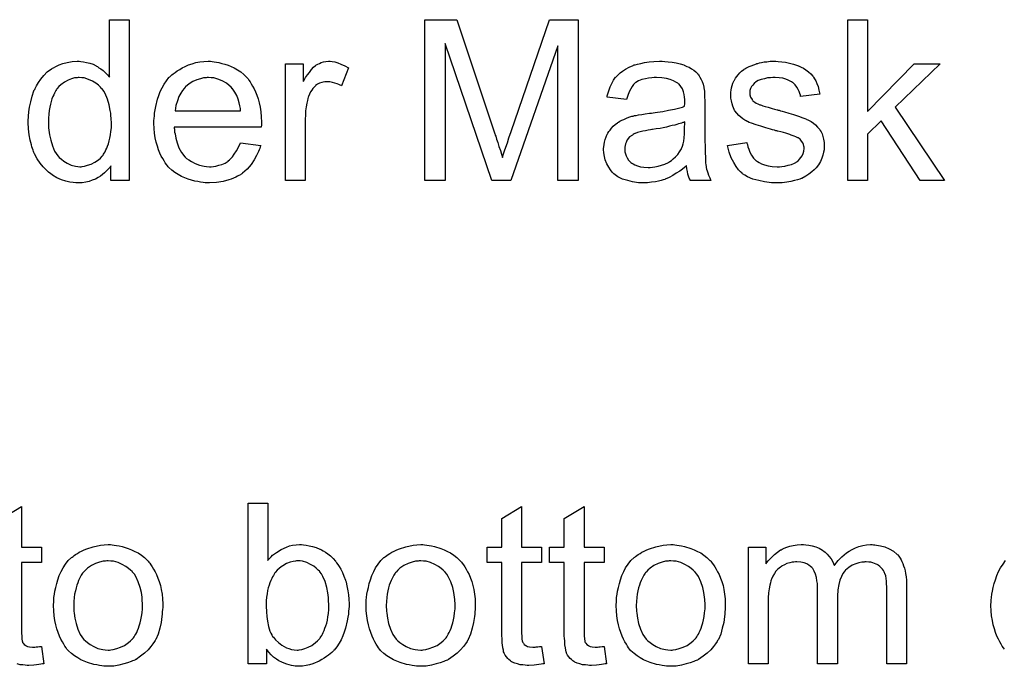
# Model space of a CAD drawing. Extents: x -2 to 8.5, y -2.9 to 5.2.
# Tile 169 of 207: x 5.308 to 5.798, y 1.724 to 2.046. Entities that reach past the tile are written whole.
import ezdxf

# ---------------------------------------------------------------- set-up
doc = ezdxf.new("R2010")
doc.units = 0
doc.layers.add('acc-ni-360-20-out-a_document', color=1, linetype='CONTINUOUS')

msp = doc.modelspace()

# ---------------------------------------------------------------- linework, layer by layer
at = {"layer": 'acc-ni-360-20-out-a_document', "color": 1}
for points in [[(5.36218, 1.966001), (5.353039, 1.966001), (5.353039, 1.97329), (5.352924, 1.973175), (5.352808, 1.972943), (5.352461, 1.97248), (5.351998, 1.971902), (5.35142, 1.971323), (5.350725, 1.970629), (5.349916, 1.969819), (5.348874, 1.969009), (5.347833, 1.968199), (5.346676, 1.967389), (5.345288, 1.966695), (5.343783, 1.966117), (5.342279, 1.965538), (5.340544, 1.965075), (5.338693, 1.964844), (5.336726, 1.964728), (5.336032, 1.964728), (5.335569, 1.964844), (5.33418, 1.96496), (5.33256, 1.965191), (5.330594, 1.965654), (5.328395, 1.966348), (5.326197, 1.967274), (5.323999, 1.968546), (5.323883, 1.968546), (5.323767, 1.968778), (5.323073, 1.969241), (5.322032, 1.970166), (5.320759, 1.971323), (5.319255, 1.972827), (5.317751, 1.974679), (5.316247, 1.976761), (5.314974, 1.979191), (5.314974, 1.979307), (5.314858, 1.979538), (5.314743, 1.979885), (5.314511, 1.980348), (5.31428, 1.981042), (5.313933, 1.981852), (5.313701, 1.982662), (5.31347, 1.983703), (5.312891, 1.986017), (5.312313, 1.988678), (5.311966, 1.991687), (5.31185, 1.994926), (5.31185, 1.995042), (5.31185, 1.995273), (5.31185, 1.995736), (5.31185, 1.99643), (5.311966, 1.997124), (5.311966, 1.99805), (5.312197, 2.000133), (5.312544, 2.002562), (5.313123, 2.005223), (5.313817, 2.008), (5.314743, 2.010661), (5.314743, 2.010777), (5.314858, 2.011008), (5.31509, 2.011355), (5.315321, 2.011818), (5.316015, 2.013091), (5.316941, 2.014711), (5.318098, 2.016446), (5.319602, 2.018182), (5.321338, 2.020033), (5.32342, 2.021537), (5.323536, 2.021537), (5.323652, 2.021653), (5.323999, 2.021884), (5.324462, 2.022116), (5.325618, 2.022694), (5.327238, 2.023504), (5.32909, 2.024198), (5.331288, 2.024777), (5.333717, 2.025239), (5.336263, 2.025355), (5.337189, 2.025355), (5.338114, 2.025239), (5.339387, 2.025124), (5.340891, 2.024777), (5.342511, 2.02443), (5.344131, 2.023851), (5.345635, 2.023041), (5.345866, 2.022926), (5.346329, 2.022694), (5.347023, 2.022116), (5.347949, 2.021537), (5.349106, 2.020727), (5.350147, 2.019686), (5.351304, 2.018645), (5.352345, 2.017372), (5.352345, 2.046065), (5.36218, 2.046065), (5.36218, 1.966001)], [(5.585712, 1.966001), (5.57553, 1.966001), (5.57553, 2.032992), (5.552159, 1.966001), (5.542672, 1.966001), (5.519532, 2.034149), (5.519532, 1.966001), (5.50935, 1.966001), (5.50935, 2.046066), (5.525201, 2.046066), (5.544176, 1.989257), (5.544176, 1.989141), (5.544292, 1.98891), (5.544407, 1.988563), (5.544639, 1.987984), (5.545101, 1.986596), (5.54568, 1.98486), (5.546258, 1.982893), (5.546953, 1.980927), (5.547531, 1.979075), (5.547994, 1.977456), (5.54811, 1.977687), (5.548225, 1.978265), (5.548572, 1.979307), (5.549035, 1.980695), (5.549614, 1.982546), (5.550424, 1.984745), (5.551234, 1.98729), (5.552275, 1.990298), (5.571481, 2.046066), (5.585712, 2.046066), (5.585712, 1.966001)], [(5.729759, 2.000364), (5.753014, 2.024083), (5.765857, 2.024083), (5.743527, 2.002447), (5.768055, 1.966001), (5.755907, 1.966001), (5.736585, 1.99562), (5.729759, 1.989025), (5.729759, 1.966001), (5.719924, 1.966001), (5.719924, 2.046066), (5.729759, 2.046066), (5.729759, 2.000364)], [(5.403485, 2.025239), (5.40441, 2.025124), (5.405567, 2.024892), (5.40684, 2.024661), (5.408344, 2.024314), (5.409732, 2.023967), (5.411352, 2.023388), (5.412856, 2.02281), (5.414476, 2.022), (5.416096, 2.021074), (5.417716, 2.020033), (5.41922, 2.01876), (5.420608, 2.017372), (5.420724, 2.017256), (5.420955, 2.017025), (5.421302, 2.016562), (5.421765, 2.015868), (5.422344, 2.015058), (5.422922, 2.014132), (5.423616, 2.012975), (5.424311, 2.011587), (5.425005, 2.010083), (5.425699, 2.008463), (5.426278, 2.006612), (5.426856, 2.004645), (5.427319, 2.002447), (5.427666, 2.000133), (5.427897, 1.997703), (5.428013, 1.995042), (5.428013, 1.994926), (5.428013, 1.994463), (5.428013, 1.993653), (5.427897, 1.992496), (5.38451, 1.992496), (5.38451, 1.992381), (5.38451, 1.992034), (5.384626, 1.991571), (5.384626, 1.990877), (5.384741, 1.990067), (5.384973, 1.989141), (5.38532, 1.987059), (5.386014, 1.984745), (5.38694, 1.982199), (5.388212, 1.979885), (5.389832, 1.977803), (5.389948, 1.977803), (5.390063, 1.977571), (5.390758, 1.976993), (5.391799, 1.976183), (5.393187, 1.975373), (5.395038, 1.974447), (5.397121, 1.973637), (5.399435, 1.973059), (5.400708, 1.972943), (5.402096, 1.972827), (5.403022, 1.972827), (5.404063, 1.972943), (5.405336, 1.973175), (5.406724, 1.973522), (5.408344, 1.973984), (5.409848, 1.974679), (5.411352, 1.975604), (5.411468, 1.97572), (5.412046, 1.976183), (5.412741, 1.976877), (5.413551, 1.977803), (5.414476, 1.979075), (5.415517, 1.980695), (5.416559, 1.982546), (5.417484, 1.984745), (5.427666, 1.983472), (5.427666, 1.983356), (5.42755, 1.983125), (5.427435, 1.982662), (5.427203, 1.981968), (5.426856, 1.981274), (5.426509, 1.980348), (5.425583, 1.978381), (5.424426, 1.976183), (5.422806, 1.973869), (5.420955, 1.97167), (5.418641, 1.969588), (5.418526, 1.969588), (5.418294, 1.969356), (5.417947, 1.969125), (5.417484, 1.968778), (5.41679, 1.968431), (5.416096, 1.968084), (5.41517, 1.967621), (5.414129, 1.967158), (5.412972, 1.966695), (5.411815, 1.966233), (5.408922, 1.965538), (5.405683, 1.96496), (5.402096, 1.964728), (5.400824, 1.964728), (5.400014, 1.964844), (5.398972, 1.96496), (5.3977, 1.965191), (5.396311, 1.965423), (5.394807, 1.965654), (5.391568, 1.96658), (5.389832, 1.967274), (5.388212, 1.967968), (5.386477, 1.968894), (5.384857, 1.969935), (5.383353, 1.971092), (5.381849, 1.97248), (5.381733, 1.972596), (5.381502, 1.972827), (5.381154, 1.97329), (5.380692, 1.973984), (5.380113, 1.974794), (5.379535, 1.97572), (5.378841, 1.976877), (5.378146, 1.97815), (5.377452, 1.979654), (5.376758, 1.981274), (5.376179, 1.983125), (5.375601, 1.985092), (5.375138, 1.987174), (5.374791, 1.989488), (5.37456, 1.991918), (5.374444, 1.994463), (5.374444, 1.994579), (5.374444, 1.995158), (5.374444, 1.995852), (5.37456, 1.996893), (5.374675, 1.998166), (5.374791, 1.999554), (5.375022, 2.001174), (5.375369, 2.002794), (5.376295, 2.006496), (5.376874, 2.008347), (5.377568, 2.010314), (5.378493, 2.012165), (5.379535, 2.013901), (5.380692, 2.015636), (5.381964, 2.017256), (5.38208, 2.017372), (5.382311, 2.017603), (5.382774, 2.01795), (5.383353, 2.018529), (5.384047, 2.019107), (5.384973, 2.019802), (5.386014, 2.020611), (5.387287, 2.021306), (5.388559, 2.022116), (5.390063, 2.02281), (5.391683, 2.023504), (5.393419, 2.024082), (5.39527, 2.024661), (5.397237, 2.025008), (5.399319, 2.025239), (5.401518, 2.025355), (5.402675, 2.025355), (5.403485, 2.025239)], [(5.463186, 2.025239), (5.464458, 2.025008), (5.465963, 2.024545), (5.467582, 2.023967), (5.469434, 2.023157), (5.4714, 2.022116), (5.467814, 2.013091), (5.467698, 2.013207), (5.467235, 2.013438), (5.466541, 2.013785), (5.465615, 2.014132), (5.464574, 2.014479), (5.463301, 2.014826), (5.462029, 2.015058), (5.460756, 2.015174), (5.460178, 2.015174), (5.459599, 2.015058), (5.458789, 2.014942), (5.457979, 2.014711), (5.456938, 2.014364), (5.455897, 2.013901), (5.454971, 2.013207), (5.454855, 2.013091), (5.454508, 2.01286), (5.454161, 2.012397), (5.453583, 2.011818), (5.453004, 2.011008), (5.452426, 2.010083), (5.451847, 2.009042), (5.451384, 2.007769), (5.451269, 2.007537), (5.451153, 2.006843), (5.450922, 2.005802), (5.450574, 2.004414), (5.450227, 2.002678), (5.449996, 2.000711), (5.44988, 1.998629), (5.449765, 1.996314), (5.449765, 1.966001), (5.43993, 1.966001), (5.43993, 2.024082), (5.448839, 2.024082), (5.448839, 2.015289), (5.448955, 2.015405), (5.449417, 2.016215), (5.449996, 2.017256), (5.450922, 2.018529), (5.451847, 2.019802), (5.452889, 2.02119), (5.45393, 2.022347), (5.454971, 2.023273), (5.455087, 2.023388), (5.455434, 2.02362), (5.456128, 2.023967), (5.456822, 2.024314), (5.457748, 2.024661), (5.458905, 2.025008), (5.460062, 2.025239), (5.461335, 2.025355), (5.462145, 2.025355), (5.463186, 2.025239)], [(5.628752, 2.02524), (5.630488, 2.025124), (5.632455, 2.024892), (5.634422, 2.024545), (5.636389, 2.024083), (5.63824, 2.023504), (5.638471, 2.023388), (5.63905, 2.023157), (5.63986, 2.02281), (5.640901, 2.022347), (5.642058, 2.021653), (5.643215, 2.020959), (5.644256, 2.020033), (5.645182, 2.019108), (5.645298, 2.018992), (5.645529, 2.018645), (5.645876, 2.018066), (5.646339, 2.017372), (5.646917, 2.016331), (5.64738, 2.015289), (5.647843, 2.014017), (5.64819, 2.012513), (5.64819, 2.012397), (5.648306, 2.01205), (5.648422, 2.011356), (5.648537, 2.01043), (5.648537, 2.009157), (5.648653, 2.007653), (5.648769, 2.005686), (5.648769, 2.003488), (5.648769, 1.990298), (5.648769, 1.990182), (5.648769, 1.98972), (5.648769, 1.989025), (5.648769, 1.9881), (5.648769, 1.987059), (5.648769, 1.985786), (5.648884, 1.983009), (5.648884, 1.980117), (5.649, 1.977224), (5.649116, 1.975951), (5.649116, 1.974794), (5.649231, 1.973753), (5.649347, 1.972943), (5.649347, 1.972828), (5.649463, 1.972365), (5.649578, 1.97167), (5.649926, 1.970745), (5.650157, 1.969704), (5.65062, 1.968547), (5.651198, 1.967274), (5.651777, 1.966001), (5.64148, 1.966001), (5.641364, 1.966117), (5.641248, 1.96658), (5.641017, 1.967158), (5.64067, 1.968084), (5.640323, 1.969125), (5.640091, 1.970398), (5.63986, 1.971786), (5.639628, 1.97329), (5.639513, 1.97329), (5.639397, 1.973059), (5.638703, 1.97248), (5.637661, 1.97167), (5.636273, 1.970629), (5.634538, 1.969588), (5.632802, 1.968431), (5.630951, 1.96739), (5.628984, 1.96658), (5.628752, 1.966464), (5.628058, 1.966348), (5.627017, 1.966001), (5.625744, 1.965654), (5.624124, 1.965307), (5.622273, 1.965076), (5.620191, 1.964844), (5.618108, 1.964728), (5.617182, 1.964728), (5.616488, 1.964844), (5.615678, 1.964844), (5.614753, 1.96496), (5.61267, 1.965307), (5.610356, 1.965886), (5.607811, 1.966695), (5.605497, 1.967852), (5.603414, 1.969357), (5.603183, 1.969588), (5.602604, 1.970166), (5.601794, 1.971208), (5.600869, 1.972596), (5.599943, 1.974332), (5.599133, 1.976299), (5.598555, 1.978728), (5.598439, 1.979885), (5.598323, 1.981274), (5.598323, 1.981505), (5.598323, 1.981968), (5.598439, 1.982778), (5.598555, 1.983819), (5.598786, 1.985092), (5.599133, 1.986364), (5.599596, 1.987753), (5.600175, 1.989025), (5.60029, 1.989141), (5.600522, 1.989604), (5.600984, 1.990298), (5.601563, 1.991108), (5.602257, 1.992034), (5.603183, 1.992959), (5.604108, 1.993885), (5.605265, 1.994695), (5.605381, 1.994811), (5.605844, 1.995042), (5.606422, 1.995505), (5.607348, 1.995967), (5.608389, 1.99643), (5.609662, 1.997009), (5.610935, 1.997472), (5.612439, 1.997934), (5.612555, 1.997934), (5.613017, 1.99805), (5.613712, 1.998282), (5.614637, 1.998397), (5.615794, 1.998629), (5.617298, 1.99886), (5.619034, 1.999207), (5.621116, 1.999438), (5.621232, 1.999438), (5.621695, 1.999554), (5.622273, 1.999554), (5.623083, 1.99967), (5.624009, 1.999786), (5.625166, 2.000017), (5.626439, 2.000133), (5.627827, 2.000364), (5.630604, 2.000943), (5.633612, 2.001521), (5.636273, 2.002215), (5.637546, 2.002562), (5.638703, 2.002909), (5.638703, 2.003025), (5.638703, 2.003257), (5.638818, 2.003951), (5.638818, 2.004761), (5.638818, 2.005224), (5.638818, 2.005455), (5.638818, 2.005571), (5.638818, 2.005686), (5.638818, 2.00638), (5.638703, 2.007537), (5.638471, 2.00881), (5.638124, 2.010199), (5.637546, 2.011587), (5.636851, 2.01286), (5.635926, 2.013901), (5.63581, 2.014017), (5.635232, 2.014479), (5.634306, 2.014942), (5.633149, 2.015637), (5.631529, 2.016215), (5.629678, 2.016793), (5.627364, 2.017141), (5.624703, 2.017256), (5.623546, 2.017256), (5.622389, 2.017141), (5.620769, 2.016909), (5.619149, 2.016678), (5.617414, 2.016215), (5.615794, 2.015637), (5.614406, 2.014827), (5.61429, 2.014711), (5.613827, 2.014364), (5.613249, 2.013785), (5.612555, 2.01286), (5.61186, 2.011703), (5.61105, 2.010199), (5.610356, 2.008347), (5.609662, 2.006265), (5.600059, 2.007537), (5.600059, 2.007653), (5.600175, 2.007769), (5.600175, 2.008116), (5.60029, 2.008579), (5.600637, 2.00962), (5.6011, 2.011124), (5.601679, 2.012628), (5.602373, 2.014248), (5.603298, 2.015868), (5.60434, 2.017372), (5.604456, 2.017488), (5.604918, 2.01795), (5.605613, 2.018645), (5.606538, 2.01957), (5.607811, 2.020496), (5.609315, 2.021421), (5.61105, 2.022463), (5.613017, 2.023273), (5.613133, 2.023273), (5.613249, 2.023388), (5.613596, 2.023504), (5.614059, 2.02362), (5.615216, 2.023967), (5.616835, 2.024314), (5.618687, 2.024661), (5.621001, 2.025008), (5.62343, 2.02524), (5.626207, 2.025355), (5.62748, 2.025355), (5.628752, 2.02524)], [(5.68533, 2.02524), (5.687065, 2.025124), (5.688917, 2.024892), (5.690883, 2.02443), (5.692966, 2.023967), (5.694933, 2.023273), (5.695049, 2.023273), (5.695164, 2.023157), (5.695743, 2.022926), (5.696668, 2.022463), (5.697825, 2.021884), (5.699098, 2.021074), (5.700371, 2.020149), (5.701528, 2.019108), (5.702569, 2.01795), (5.702685, 2.017835), (5.702916, 2.017372), (5.703379, 2.016562), (5.703958, 2.015637), (5.704536, 2.014248), (5.705114, 2.012744), (5.705577, 2.011008), (5.70604, 2.009042), (5.696437, 2.007769), (5.696437, 2.008), (5.696321, 2.008463), (5.69609, 2.009273), (5.695743, 2.010314), (5.695164, 2.011356), (5.69447, 2.012513), (5.69366, 2.01367), (5.692503, 2.014711), (5.692387, 2.014827), (5.691925, 2.015058), (5.69123, 2.015521), (5.690189, 2.015984), (5.689032, 2.016446), (5.687528, 2.016909), (5.685677, 2.017141), (5.68371, 2.017256), (5.682553, 2.017256), (5.681396, 2.017141), (5.679892, 2.017025), (5.678388, 2.016678), (5.676768, 2.016331), (5.675264, 2.015752), (5.673991, 2.014942), (5.673876, 2.014827), (5.673528, 2.014595), (5.673066, 2.014132), (5.672603, 2.013438), (5.672024, 2.012744), (5.671561, 2.011818), (5.671214, 2.010777), (5.671099, 2.009736), (5.671099, 2.00962), (5.671099, 2.009389), (5.671214, 2.009042), (5.671214, 2.008579), (5.671561, 2.007422), (5.672256, 2.006265), (5.672371, 2.006149), (5.672487, 2.006033), (5.672718, 2.005686), (5.673181, 2.005339), (5.673644, 2.004992), (5.674338, 2.004529), (5.675148, 2.004182), (5.676074, 2.003719), (5.67619, 2.003719), (5.676421, 2.003604), (5.676884, 2.003488), (5.677694, 2.003141), (5.678851, 2.002794), (5.680355, 2.002447), (5.68128, 2.0021), (5.682322, 2.001868), (5.683479, 2.001521), (5.684751, 2.001174), (5.684867, 2.001174), (5.685214, 2.001058), (5.685793, 2.000943), (5.686487, 2.000711), (5.687297, 2.00048), (5.688338, 2.000248), (5.690536, 1.999554), (5.692966, 1.99886), (5.695396, 1.99805), (5.697594, 1.99724), (5.69852, 1.996893), (5.699329, 1.996546), (5.699561, 1.99643), (5.700024, 1.996199), (5.700718, 1.995852), (5.701759, 1.995273), (5.702801, 1.994579), (5.703842, 1.993653), (5.704883, 1.992612), (5.705809, 1.991455), (5.705924, 1.99134), (5.706156, 1.990877), (5.706619, 1.990182), (5.707081, 1.989141), (5.707428, 1.987869), (5.707891, 1.98648), (5.708123, 1.98486), (5.708238, 1.983009), (5.708238, 1.982778), (5.708238, 1.982199), (5.708123, 1.981274), (5.707891, 1.980001), (5.707544, 1.978612), (5.706966, 1.977108), (5.706271, 1.975373), (5.705346, 1.973753), (5.70523, 1.973522), (5.704767, 1.973059), (5.704189, 1.972249), (5.703263, 1.971323), (5.701991, 1.970282), (5.700602, 1.969125), (5.698982, 1.968084), (5.697016, 1.967043), (5.6969, 1.967043), (5.696784, 1.966927), (5.69609, 1.966695), (5.694933, 1.966348), (5.693429, 1.965886), (5.691578, 1.965423), (5.689495, 1.965076), (5.687297, 1.964844), (5.684751, 1.964728), (5.68371, 1.964728), (5.6829, 1.964844), (5.681975, 1.964844), (5.680818, 1.96496), (5.67966, 1.965076), (5.678388, 1.965307), (5.675611, 1.965886), (5.672718, 1.966695), (5.669942, 1.967852), (5.668669, 1.968547), (5.667512, 1.969357), (5.667396, 1.969472), (5.667281, 1.969588), (5.666586, 1.970282), (5.665545, 1.971323), (5.664388, 1.972943), (5.663115, 1.97491), (5.661843, 1.977224), (5.660801, 1.980117), (5.659992, 1.983356), (5.66971, 1.98486), (5.66971, 1.984745), (5.66971, 1.984629), (5.669942, 1.983935), (5.670173, 1.982778), (5.670636, 1.981505), (5.671214, 1.980117), (5.671909, 1.978612), (5.67295, 1.977108), (5.674223, 1.975836), (5.674454, 1.97572), (5.674917, 1.975373), (5.675842, 1.97491), (5.676999, 1.974332), (5.678503, 1.973753), (5.680239, 1.97329), (5.682322, 1.972943), (5.684751, 1.972828), (5.685908, 1.972828), (5.687065, 1.972943), (5.688569, 1.973175), (5.690189, 1.973522), (5.691925, 1.973985), (5.693429, 1.974563), (5.694817, 1.975489), (5.694933, 1.975604), (5.695396, 1.975951), (5.695859, 1.97653), (5.696553, 1.97734), (5.697131, 1.978265), (5.69771, 1.979422), (5.698057, 1.980579), (5.698172, 1.981968), (5.698172, 1.982083), (5.698172, 1.982546), (5.698057, 1.983125), (5.697825, 1.983935), (5.697478, 1.984745), (5.6969, 1.985554), (5.696206, 1.98648), (5.695164, 1.987174), (5.695049, 1.98729), (5.694702, 1.987406), (5.694123, 1.987753), (5.693197, 1.9881), (5.691809, 1.988563), (5.690999, 1.98891), (5.690074, 1.989141), (5.689032, 1.989488), (5.687875, 1.989835), (5.686602, 1.990182), (5.685098, 1.99053), (5.684983, 1.99053), (5.684636, 1.990645), (5.684057, 1.990761), (5.683363, 1.990992), (5.682437, 1.991224), (5.681396, 1.991571), (5.679198, 1.992149), (5.676652, 1.992959), (5.674223, 1.993653), (5.671909, 1.994463), (5.670867, 1.994926), (5.670057, 1.995273), (5.669826, 1.995389), (5.669363, 1.99562), (5.668669, 1.996083), (5.667743, 1.996662), (5.666702, 1.997472), (5.665661, 1.998397), (5.664619, 1.999438), (5.663694, 2.000711), (5.663578, 2.000827), (5.663347, 2.00129), (5.663, 2.0021), (5.662653, 2.003025), (5.662306, 2.004182), (5.661958, 2.005571), (5.661727, 2.006959), (5.661611, 2.008579), (5.661611, 2.00881), (5.661611, 2.009273), (5.661727, 2.009967), (5.661843, 2.011008), (5.662074, 2.01205), (5.662306, 2.013322), (5.662768, 2.014479), (5.663347, 2.015752), (5.663462, 2.015868), (5.663694, 2.016331), (5.664041, 2.016909), (5.664619, 2.017719), (5.665314, 2.018529), (5.666124, 2.01957), (5.667049, 2.020496), (5.668206, 2.021306), (5.668322, 2.021421), (5.668669, 2.021537), (5.669132, 2.021884), (5.669826, 2.022231), (5.670752, 2.022694), (5.671793, 2.023157), (5.673066, 2.02362), (5.674454, 2.024083), (5.674685, 2.024198), (5.675148, 2.024314), (5.675958, 2.024545), (5.676999, 2.024777), (5.678272, 2.025008), (5.67966, 2.025124), (5.68128, 2.025355), (5.684057, 2.025355), (5.68533, 2.02524)], [(5.337304, 2.017256), (5.336726, 2.017256), (5.336263, 2.01714), (5.33499, 2.017025), (5.333486, 2.016562), (5.331751, 2.015984), (5.329899, 2.014942), (5.328048, 2.013669), (5.327123, 2.012744), (5.326313, 2.011818), (5.326313, 2.011703), (5.326081, 2.011587), (5.325966, 2.01124), (5.325618, 2.010777), (5.325271, 2.010198), (5.324924, 2.009504), (5.324577, 2.008694), (5.324114, 2.007769), (5.323652, 2.006612), (5.323305, 2.005339), (5.322957, 2.003951), (5.32261, 2.002447), (5.322379, 2.000827), (5.322148, 1.998976), (5.321916, 1.997009), (5.321916, 1.994926), (5.321916, 1.99481), (5.321916, 1.994463), (5.321916, 1.993885), (5.322032, 1.993075), (5.322032, 1.992149), (5.322148, 1.991108), (5.322495, 1.988678), (5.323073, 1.986017), (5.323883, 1.98324), (5.32504, 1.980579), (5.325734, 1.979422), (5.326544, 1.978265), (5.32666, 1.978265), (5.326775, 1.978034), (5.327354, 1.977455), (5.328395, 1.97653), (5.329668, 1.975604), (5.331288, 1.974563), (5.333255, 1.973637), (5.335337, 1.973059), (5.336494, 1.972943), (5.337651, 1.972827), (5.33823, 1.972827), (5.338693, 1.972943), (5.339965, 1.973059), (5.341469, 1.973522), (5.343205, 1.9741), (5.345056, 1.975026), (5.346907, 1.976298), (5.347833, 1.977108), (5.348643, 1.978034), (5.348643, 1.97815), (5.348874, 1.978265), (5.349106, 1.978612), (5.349337, 1.979075), (5.349684, 1.979654), (5.350147, 1.980232), (5.350494, 1.981158), (5.350957, 1.982083), (5.35142, 1.983125), (5.351767, 1.984282), (5.35223, 1.98567), (5.352577, 1.987059), (5.352808, 1.988678), (5.353039, 1.990298), (5.353271, 1.992149), (5.353271, 1.994116), (5.353271, 1.994232), (5.353271, 1.994695), (5.353271, 1.995273), (5.353155, 1.996083), (5.353155, 1.997009), (5.353039, 1.998166), (5.352924, 1.999438), (5.352692, 2.000827), (5.352114, 2.003604), (5.351304, 2.006496), (5.350147, 2.009273), (5.349453, 2.01043), (5.348643, 2.011587), (5.348643, 2.011703), (5.348411, 2.011818), (5.347833, 2.012513), (5.346792, 2.013438), (5.345519, 2.014479), (5.343899, 2.015521), (5.341932, 2.016331), (5.339734, 2.017025), (5.338577, 2.01714), (5.337304, 2.017256)], [(5.401633, 2.017256), (5.400939, 2.017256), (5.400476, 2.01714), (5.399204, 2.017025), (5.3977, 2.016678), (5.395848, 2.016099), (5.393882, 2.015289), (5.39203, 2.014132), (5.390179, 2.012628), (5.389948, 2.012397), (5.389485, 2.011818), (5.388675, 2.010777), (5.387865, 2.009389), (5.38694, 2.007769), (5.38613, 2.005686), (5.385435, 2.003256), (5.385088, 2.000595), (5.4176, 2.000595), (5.4176, 2.000711), (5.4176, 2.000943), (5.417484, 2.00129), (5.417484, 2.001752), (5.417253, 2.003141), (5.416906, 2.004645), (5.416327, 2.006496), (5.415749, 2.008232), (5.414823, 2.009967), (5.413782, 2.011471), (5.413782, 2.011587), (5.413551, 2.011703), (5.412972, 2.012397), (5.411931, 2.013322), (5.410542, 2.014364), (5.408807, 2.015405), (5.406724, 2.016331), (5.404294, 2.017025), (5.403022, 2.01714), (5.401633, 2.017256)], [(5.638818, 1.995158), (5.638703, 1.995158), (5.638587, 1.995042), (5.63824, 1.994926), (5.637777, 1.994811), (5.637199, 1.994579), (5.636504, 1.994348), (5.635694, 1.994116), (5.634769, 1.993885), (5.633728, 1.993538), (5.632455, 1.993306), (5.631182, 1.992959), (5.629678, 1.992612), (5.628058, 1.992265), (5.626439, 1.991918), (5.624587, 1.991687), (5.62262, 1.99134), (5.622389, 1.99134), (5.621695, 1.991224), (5.620538, 1.990992), (5.619265, 1.990761), (5.617877, 1.99053), (5.616488, 1.990182), (5.615216, 1.989835), (5.614059, 1.989373), (5.613943, 1.989373), (5.613596, 1.989141), (5.613133, 1.98891), (5.61267, 1.988563), (5.611282, 1.987637), (5.610125, 1.986249), (5.610125, 1.986133), (5.609893, 1.985902), (5.609778, 1.985439), (5.609546, 1.98486), (5.609315, 1.984166), (5.609083, 1.983472), (5.608968, 1.982546), (5.608852, 1.981621), (5.608852, 1.981505), (5.608852, 1.980927), (5.608968, 1.980232), (5.609199, 1.979307), (5.609546, 1.978265), (5.610125, 1.977224), (5.610819, 1.976067), (5.611745, 1.975026), (5.61186, 1.97491), (5.612323, 1.974679), (5.613017, 1.974216), (5.613943, 1.973753), (5.615216, 1.97329), (5.61672, 1.972828), (5.618455, 1.972596), (5.620538, 1.97248), (5.621463, 1.97248), (5.62262, 1.972596), (5.623893, 1.972828), (5.625513, 1.973059), (5.627133, 1.973522), (5.628868, 1.9741), (5.630604, 1.97491), (5.630835, 1.975026), (5.631298, 1.975373), (5.632108, 1.975951), (5.633033, 1.976761), (5.634075, 1.977687), (5.635232, 1.978844), (5.636157, 1.980232), (5.637083, 1.981736), (5.637199, 1.981852), (5.637314, 1.982315), (5.637546, 1.983125), (5.637893, 1.984166), (5.63824, 1.985554), (5.638471, 1.987174), (5.638587, 1.989141), (5.638703, 1.991455), (5.638818, 1.995158)], [(5.431137, 1.776739), (5.431253, 1.776855), (5.431368, 1.777086), (5.431715, 1.777433), (5.432294, 1.778012), (5.432872, 1.77859), (5.433567, 1.779284), (5.434492, 1.779979), (5.435418, 1.780673), (5.437732, 1.782177), (5.440393, 1.783334), (5.441897, 1.783912), (5.443517, 1.784259), (5.445252, 1.784491), (5.446988, 1.784607), (5.447913, 1.784607), (5.448955, 1.784491), (5.450227, 1.784375), (5.451731, 1.784028), (5.453467, 1.783681), (5.455318, 1.783102), (5.457054, 1.782408), (5.457285, 1.782293), (5.457864, 1.782061), (5.458789, 1.781483), (5.459831, 1.780789), (5.461103, 1.779979), (5.462376, 1.778937), (5.463764, 1.777665), (5.464921, 1.776276), (5.465037, 1.77616), (5.465384, 1.775582), (5.465963, 1.774772), (5.466657, 1.773731), (5.467467, 1.772342), (5.468277, 1.770723), (5.469087, 1.768871), (5.469781, 1.766905), (5.469781, 1.766789), (5.469896, 1.766673), (5.470012, 1.766326), (5.470128, 1.765979), (5.470359, 1.764822), (5.470706, 1.763318), (5.471053, 1.761582), (5.4714, 1.759615), (5.471516, 1.757417), (5.471632, 1.755103), (5.471632, 1.754987), (5.471632, 1.754409), (5.471632, 1.753715), (5.471516, 1.752673), (5.4714, 1.751401), (5.471285, 1.750012), (5.471053, 1.748392), (5.470706, 1.746657), (5.469781, 1.742955), (5.469202, 1.740988), (5.468508, 1.739137), (5.467698, 1.73717), (5.466657, 1.735434), (5.4655, 1.733699), (5.464227, 1.732079), (5.464111, 1.731963), (5.46388, 1.731732), (5.463533, 1.731385), (5.462954, 1.730806), (5.462145, 1.730228), (5.461335, 1.729533), (5.460409, 1.728839), (5.459252, 1.728029), (5.457979, 1.727335), (5.456707, 1.726525), (5.453583, 1.725253), (5.451963, 1.724674), (5.450227, 1.724327), (5.448376, 1.724095), (5.446525, 1.72398), (5.446062, 1.72398), (5.445484, 1.724095), (5.444789, 1.724095), (5.44398, 1.724211), (5.442938, 1.724443), (5.440624, 1.725021), (5.439352, 1.725484), (5.438079, 1.726062), (5.43669, 1.726757), (5.435418, 1.727566), (5.434029, 1.728608), (5.432757, 1.729765), (5.4316, 1.731037), (5.430443, 1.732542), (5.430443, 1.725253), (5.421302, 1.725253), (5.421302, 1.805317), (5.431137, 1.805317), (5.431137, 1.776739)], [(5.29866, 1.797681), (5.308495, 1.803581), (5.308495, 1.783334)], [(5.557481, 1.783334), (5.567431, 1.783334), (5.567431, 1.775698), (5.557481, 1.775698), (5.557481, 1.741566), (5.557481, 1.741335), (5.557481, 1.740872), (5.557481, 1.740178), (5.557597, 1.739368), (5.557713, 1.737517), (5.557828, 1.736707), (5.557944, 1.736128), (5.55806, 1.735897), (5.558407, 1.735434), (5.55887, 1.734856), (5.55968, 1.734277), (5.559911, 1.734161), (5.560489, 1.73393), (5.561531, 1.733699), (5.563035, 1.733583), (5.564192, 1.733583), (5.56477, 1.733699), (5.56558, 1.733699), (5.566506, 1.733814), (5.567431, 1.73393), (5.568704, 1.725253), (5.568473, 1.725253), (5.56801, 1.725137), (5.5672, 1.725021), (5.566159, 1.724906), (5.565002, 1.724674), (5.563729, 1.724558), (5.561184, 1.724443), (5.560258, 1.724443), (5.559333, 1.724558), (5.558176, 1.724674), (5.556787, 1.72479), (5.555399, 1.725137), (5.554126, 1.725484), (5.552853, 1.726062), (5.552738, 1.726178), (5.552391, 1.72641), (5.551928, 1.726757), (5.551234, 1.727335), (5.550655, 1.727914), (5.549961, 1.728724), (5.549267, 1.729534), (5.548804, 1.730575), (5.548804, 1.73069), (5.548572, 1.731153), (5.548457, 1.731963), (5.548225, 1.73312), (5.547994, 1.734624), (5.547878, 1.73555), (5.547878, 1.736591), (5.547762, 1.737864), (5.547647, 1.739137), (5.547647, 1.740525), (5.547647, 1.742145), (5.547647, 1.775698), (5.540358, 1.775698), (5.540358, 1.783334), (5.547647, 1.783334), (5.547647, 1.797681), (5.557481, 1.803582), (5.557481, 1.783334)], [(5.588605, 1.783334), (5.598555, 1.783334), (5.598555, 1.775698), (5.588605, 1.775698), (5.588605, 1.741566), (5.588605, 1.741335), (5.588605, 1.740872), (5.588605, 1.740178), (5.58872, 1.739368), (5.588836, 1.737517), (5.588952, 1.736707), (5.589067, 1.736128), (5.589183, 1.735897), (5.58953, 1.735434), (5.589993, 1.734856), (5.590803, 1.734277), (5.591034, 1.734161), (5.591613, 1.73393), (5.592654, 1.733699), (5.594158, 1.733583), (5.595315, 1.733583), (5.595894, 1.733699), (5.596704, 1.733699), (5.597629, 1.733814), (5.598555, 1.73393), (5.599828, 1.725253), (5.599596, 1.725253), (5.599133, 1.725137), (5.598323, 1.725021), (5.597282, 1.724906), (5.596125, 1.724674), (5.594852, 1.724558), (5.592307, 1.724443), (5.591381, 1.724443), (5.590456, 1.724558), (5.589299, 1.724674), (5.58791, 1.72479), (5.586522, 1.725137), (5.585249, 1.725484), (5.583977, 1.726062), (5.583861, 1.726178), (5.583514, 1.72641), (5.583051, 1.726757), (5.582357, 1.727335), (5.581778, 1.727914), (5.581084, 1.728724), (5.58039, 1.729534), (5.579927, 1.730575), (5.579927, 1.73069), (5.579696, 1.731153), (5.57958, 1.731963), (5.579349, 1.73312), (5.579117, 1.734624), (5.579002, 1.73555), (5.579002, 1.736591), (5.578886, 1.737864), (5.57877, 1.739137), (5.57877, 1.740525), (5.57877, 1.742145), (5.57877, 1.775698), (5.571481, 1.775698), (5.571481, 1.783334), (5.57877, 1.783334), (5.57877, 1.797681), (5.588605, 1.803582), (5.588605, 1.783334)], [(5.353618, 1.784491), (5.354659, 1.784375), (5.355816, 1.784144), (5.357089, 1.783912), (5.358593, 1.783681), (5.361717, 1.78264), (5.363337, 1.782061), (5.364957, 1.781251), (5.366576, 1.780441), (5.368196, 1.779284), (5.3697, 1.778127), (5.371204, 1.776739), (5.37132, 1.776623), (5.371551, 1.776392), (5.371899, 1.775929), (5.372361, 1.775351), (5.37294, 1.774541), (5.373634, 1.773499), (5.374328, 1.772342), (5.375022, 1.77107), (5.375717, 1.769681), (5.376411, 1.767946), (5.377105, 1.76621), (5.377684, 1.764243), (5.378146, 1.762161), (5.378493, 1.759963), (5.378725, 1.757649), (5.378841, 1.755103), (5.378841, 1.754987), (5.378841, 1.75464), (5.378841, 1.754062), (5.378841, 1.753252), (5.378725, 1.752326), (5.378609, 1.751169), (5.378609, 1.750012), (5.378378, 1.74874), (5.378031, 1.745847), (5.377336, 1.742955), (5.376526, 1.740062), (5.375369, 1.737401), (5.375369, 1.737285), (5.375254, 1.73717), (5.375022, 1.736822), (5.374791, 1.73636), (5.373981, 1.735203), (5.37294, 1.733814), (5.371551, 1.732195), (5.369816, 1.730575), (5.367849, 1.728955), (5.365535, 1.727451), (5.365419, 1.727451), (5.365304, 1.727335), (5.364957, 1.727104), (5.364378, 1.726872), (5.3638, 1.726641), (5.363105, 1.726409), (5.36137, 1.725715), (5.359403, 1.725137), (5.356973, 1.724558), (5.354428, 1.724095), (5.351651, 1.72398), (5.350494, 1.72398), (5.349568, 1.724095), (5.348527, 1.724211), (5.34737, 1.724443), (5.345982, 1.724674), (5.344593, 1.724905), (5.341469, 1.725831), (5.339734, 1.726525), (5.338114, 1.727219), (5.336494, 1.728145), (5.334874, 1.729186), (5.33337, 1.730343), (5.331866, 1.731732), (5.331751, 1.731847), (5.331519, 1.732079), (5.331172, 1.732542), (5.330709, 1.733236), (5.330131, 1.734046), (5.329552, 1.734971), (5.328858, 1.736128), (5.328164, 1.737517), (5.32747, 1.739021), (5.326775, 1.740756), (5.326197, 1.742608), (5.325618, 1.744574), (5.325156, 1.746773), (5.324809, 1.749087), (5.324577, 1.751632), (5.324462, 1.754293), (5.324462, 1.754525), (5.324462, 1.754987), (5.324577, 1.755797), (5.324577, 1.756954), (5.324693, 1.758227), (5.324924, 1.759847), (5.325156, 1.761467), (5.325618, 1.763318), (5.326081, 1.765169), (5.32666, 1.767136), (5.327354, 1.769218), (5.32828, 1.771185), (5.329205, 1.773037), (5.330478, 1.774888), (5.331751, 1.776623), (5.33337, 1.778127), (5.333486, 1.778243), (5.333717, 1.778359), (5.33418, 1.778706), (5.334759, 1.779169), (5.335453, 1.779631), (5.336379, 1.78021), (5.337304, 1.780789), (5.338461, 1.781367), (5.339734, 1.781946), (5.341122, 1.782524), (5.344246, 1.783565), (5.347833, 1.784375), (5.349684, 1.784491), (5.351651, 1.784607), (5.352808, 1.784607), (5.353618, 1.784491)], [(5.509234, 1.784491), (5.510276, 1.784375), (5.511433, 1.784144), (5.512705, 1.783912), (5.514209, 1.783681), (5.517333, 1.78264), (5.518953, 1.782061), (5.520573, 1.781251), (5.522193, 1.780441), (5.523813, 1.779284), (5.525317, 1.778128), (5.526821, 1.776739), (5.526936, 1.776623), (5.527168, 1.776392), (5.527515, 1.775929), (5.527978, 1.775351), (5.528556, 1.774541), (5.529251, 1.773499), (5.529945, 1.772342), (5.530639, 1.77107), (5.531333, 1.769681), (5.532027, 1.767946), (5.532721, 1.76621), (5.5333, 1.764244), (5.533763, 1.762161), (5.53411, 1.759963), (5.534341, 1.757649), (5.534457, 1.755103), (5.534457, 1.754987), (5.534457, 1.75464), (5.534457, 1.754062), (5.534457, 1.753252), (5.534341, 1.752326), (5.534226, 1.751169), (5.534226, 1.750012), (5.533994, 1.74874), (5.533647, 1.745847), (5.532953, 1.742955), (5.532143, 1.740062), (5.530986, 1.737401), (5.530986, 1.737285), (5.53087, 1.73717), (5.530639, 1.736823), (5.530408, 1.73636), (5.529598, 1.735203), (5.528556, 1.733814), (5.527168, 1.732195), (5.525432, 1.730575), (5.523466, 1.728955), (5.521151, 1.727451), (5.521036, 1.727451), (5.52092, 1.727335), (5.520573, 1.727104), (5.519994, 1.726872), (5.519416, 1.726641), (5.518722, 1.72641), (5.516986, 1.725715), (5.515019, 1.725137), (5.51259, 1.724558), (5.510044, 1.724096), (5.507267, 1.72398), (5.50611, 1.72398), (5.505185, 1.724096), (5.504144, 1.724211), (5.502987, 1.724443), (5.501598, 1.724674), (5.50021, 1.724906), (5.497086, 1.725831), (5.49535, 1.726525), (5.493731, 1.727219), (5.492111, 1.728145), (5.490491, 1.729186), (5.488987, 1.730343), (5.487483, 1.731732), (5.487367, 1.731848), (5.487136, 1.732079), (5.486789, 1.732542), (5.486326, 1.733236), (5.485747, 1.734046), (5.485169, 1.734971), (5.484475, 1.736128), (5.48378, 1.737517), (5.483086, 1.739021), (5.482392, 1.740756), (5.481814, 1.742608), (5.481235, 1.744574), (5.480772, 1.746773), (5.480425, 1.749087), (5.480194, 1.751632), (5.480078, 1.754293), (5.480078, 1.754525), (5.480078, 1.754987), (5.480194, 1.755797), (5.480194, 1.756954), (5.480309, 1.758227), (5.480541, 1.759847), (5.480772, 1.761467), (5.481235, 1.763318), (5.481698, 1.765169), (5.482276, 1.767136), (5.482971, 1.769219), (5.483896, 1.771186), (5.484822, 1.773037), (5.486094, 1.774888), (5.487367, 1.776623), (5.488987, 1.778128), (5.489103, 1.778243), (5.489334, 1.778359), (5.489797, 1.778706), (5.490375, 1.779169), (5.491069, 1.779632), (5.491995, 1.78021), (5.492921, 1.780789), (5.494078, 1.781367), (5.49535, 1.781946), (5.496739, 1.782524), (5.499863, 1.783565), (5.503449, 1.784375), (5.505301, 1.784491), (5.507267, 1.784607), (5.508425, 1.784607), (5.509234, 1.784491)], [(5.633728, 1.784491), (5.634769, 1.784375), (5.635926, 1.784144), (5.637199, 1.783912), (5.638703, 1.783681), (5.641827, 1.78264), (5.643446, 1.782061), (5.645066, 1.781251), (5.646686, 1.780441), (5.648306, 1.779284), (5.64981, 1.778128), (5.651314, 1.776739), (5.65143, 1.776623), (5.651661, 1.776392), (5.652008, 1.775929), (5.652471, 1.775351), (5.65305, 1.774541), (5.653744, 1.773499), (5.654438, 1.772342), (5.655132, 1.77107), (5.655826, 1.769681), (5.65652, 1.767946), (5.657215, 1.76621), (5.657793, 1.764244), (5.658256, 1.762161), (5.658603, 1.759963), (5.658834, 1.757649), (5.65895, 1.755103), (5.65895, 1.754987), (5.65895, 1.75464), (5.65895, 1.754062), (5.65895, 1.753252), (5.658834, 1.752326), (5.658719, 1.751169), (5.658719, 1.750012), (5.658487, 1.74874), (5.65814, 1.745847), (5.657446, 1.742955), (5.656636, 1.740062), (5.655479, 1.737401), (5.655479, 1.737285), (5.655364, 1.73717), (5.655132, 1.736823), (5.654901, 1.73636), (5.654091, 1.735203), (5.65305, 1.733814), (5.651661, 1.732195), (5.649926, 1.730575), (5.647959, 1.728955), (5.645645, 1.727451), (5.645529, 1.727451), (5.645413, 1.727335), (5.645066, 1.727104), (5.644488, 1.726872), (5.643909, 1.726641), (5.643215, 1.72641), (5.64148, 1.725715), (5.639513, 1.725137), (5.637083, 1.724558), (5.634538, 1.724096), (5.631761, 1.72398), (5.630604, 1.72398), (5.629678, 1.724096), (5.628637, 1.724211), (5.62748, 1.724443), (5.626091, 1.724674), (5.624703, 1.724906), (5.621579, 1.725831), (5.619844, 1.726525), (5.618224, 1.727219), (5.616604, 1.728145), (5.614984, 1.729186), (5.61348, 1.730343), (5.611976, 1.731732), (5.61186, 1.731848), (5.611629, 1.732079), (5.611282, 1.732542), (5.610819, 1.733236), (5.61024, 1.734046), (5.609662, 1.734971), (5.608968, 1.736128), (5.608274, 1.737517), (5.607579, 1.739021), (5.606885, 1.740756), (5.606307, 1.742608), (5.605728, 1.744574), (5.605265, 1.746773), (5.604918, 1.749087), (5.604687, 1.751632), (5.604571, 1.754293), (5.604571, 1.754525), (5.604571, 1.754987), (5.604687, 1.755797), (5.604687, 1.756954), (5.604803, 1.758227), (5.605034, 1.759847), (5.605265, 1.761467), (5.605728, 1.763318), (5.606191, 1.765169), (5.60677, 1.767136), (5.607464, 1.769219), (5.608389, 1.771186), (5.609315, 1.773037), (5.610588, 1.774888), (5.61186, 1.776623), (5.61348, 1.778128), (5.613596, 1.778243), (5.613827, 1.778359), (5.61429, 1.778706), (5.614868, 1.779169), (5.615563, 1.779632), (5.616488, 1.78021), (5.617414, 1.780789), (5.618571, 1.781367), (5.619844, 1.781946), (5.621232, 1.782524), (5.624356, 1.783565), (5.627943, 1.784375), (5.629794, 1.784491), (5.631761, 1.784607), (5.632918, 1.784607), (5.633728, 1.784491)], [(5.732651, 1.784491), (5.733461, 1.784491), (5.734271, 1.784375), (5.736238, 1.784028), (5.73832, 1.78345), (5.740519, 1.782524), (5.742717, 1.781367), (5.744568, 1.779747), (5.7448, 1.779516), (5.745262, 1.778822), (5.746072, 1.77778), (5.746419, 1.77697), (5.746882, 1.776161), (5.747345, 1.775119), (5.747692, 1.774078), (5.748155, 1.772921), (5.748502, 1.771533), (5.748733, 1.770144), (5.748965, 1.768524), (5.749196, 1.766905), (5.749196, 1.765053), (5.749196, 1.725253), (5.739362, 1.725253), (5.739362, 1.761698), (5.739362, 1.761814), (5.739362, 1.761929), (5.739362, 1.762624), (5.739362, 1.763665), (5.739246, 1.764938), (5.73913, 1.766326), (5.739015, 1.767715), (5.738783, 1.769103), (5.738436, 1.770144), (5.738436, 1.77026), (5.738205, 1.770607), (5.737973, 1.77107), (5.737626, 1.771648), (5.737163, 1.772342), (5.736585, 1.773037), (5.735891, 1.773731), (5.734965, 1.774425), (5.734849, 1.774541), (5.734502, 1.774657), (5.734039, 1.774888), (5.73323, 1.775235), (5.73242, 1.775582), (5.731378, 1.775813), (5.730337, 1.775929), (5.729064, 1.776045), (5.728486, 1.776045), (5.728023, 1.775929), (5.726866, 1.775813), (5.725478, 1.775582), (5.723858, 1.775004), (5.722122, 1.774309), (5.720387, 1.773268), (5.718767, 1.77188), (5.718651, 1.771648), (5.718189, 1.77107), (5.717494, 1.770144), (5.7168, 1.768756), (5.71599, 1.766905), (5.715412, 1.764706), (5.714949, 1.762045), (5.714718, 1.758921), (5.714718, 1.725253), (5.704883, 1.725253), (5.704883, 1.762855), (5.704883, 1.762971), (5.704883, 1.763202), (5.704883, 1.763434), (5.704883, 1.763896), (5.704767, 1.765169), (5.704536, 1.766557), (5.704305, 1.768177), (5.703842, 1.769797), (5.703263, 1.771301), (5.702453, 1.77269), (5.702338, 1.772805), (5.701991, 1.773268), (5.701412, 1.773731), (5.700602, 1.774425), (5.699561, 1.775004), (5.698172, 1.775582), (5.696553, 1.775929), (5.694586, 1.776045), (5.693892, 1.776045), (5.693082, 1.775929), (5.692156, 1.775813), (5.690999, 1.775466), (5.689611, 1.775119), (5.688338, 1.774541), (5.68695, 1.773847), (5.686834, 1.773731), (5.686371, 1.773384), (5.685793, 1.772921), (5.684983, 1.772227), (5.684173, 1.771301), (5.683363, 1.770144), (5.682553, 1.768871), (5.681859, 1.767367), (5.681743, 1.767136), (5.681627, 1.766557), (5.681396, 1.765632), (5.681049, 1.764359), (5.680702, 1.762624), (5.68047, 1.760541), (5.680355, 1.758111), (5.680239, 1.755335), (5.680239, 1.725253), (5.670404, 1.725253), (5.670404, 1.783334), (5.679198, 1.783334), (5.679198, 1.775004), (5.679313, 1.775235), (5.67966, 1.775698), (5.680355, 1.776508), (5.681165, 1.777433), (5.682206, 1.77859), (5.683479, 1.779747), (5.684867, 1.780904), (5.686487, 1.781946), (5.686718, 1.782061), (5.687297, 1.782408), (5.688222, 1.782755), (5.689495, 1.783334), (5.690999, 1.783797), (5.692735, 1.784144), (5.694702, 1.784491), (5.696784, 1.784607), (5.697825, 1.784607), (5.699098, 1.784491), (5.700486, 1.78426), (5.702222, 1.783912), (5.703958, 1.78345), (5.705693, 1.782755), (5.707313, 1.78183), (5.707544, 1.781714), (5.708007, 1.781367), (5.708701, 1.780789), (5.709627, 1.779863), (5.710552, 1.778822), (5.711594, 1.777549), (5.712519, 1.776045), (5.713213, 1.774309), (5.713329, 1.774425), (5.713561, 1.774772), (5.713908, 1.775235), (5.714486, 1.775929), (5.71518, 1.776739), (5.71599, 1.777549), (5.716916, 1.778475), (5.718073, 1.779516), (5.719346, 1.780441), (5.720618, 1.781367), (5.722122, 1.782177), (5.723742, 1.782987), (5.725478, 1.783681), (5.727329, 1.784144), (5.72918, 1.784491), (5.731263, 1.784607), (5.732073, 1.784607), (5.732651, 1.784491)], [(5.308495, 1.783334), (5.318445, 1.783334), (5.318445, 1.775698), (5.308495, 1.775698), (5.308495, 1.741566), (5.308495, 1.741335), (5.308495, 1.740872), (5.308495, 1.740178), (5.308611, 1.739368), (5.308726, 1.737517), (5.308842, 1.736707), (5.308958, 1.736128), (5.309073, 1.735897), (5.309421, 1.735434), (5.309883, 1.734856), (5.310693, 1.734277), (5.310925, 1.734161), (5.311503, 1.73393), (5.312544, 1.733699), (5.314048, 1.733583), (5.315206, 1.733583), (5.315784, 1.733699), (5.316594, 1.733699), (5.31752, 1.733814), (5.318445, 1.73393), (5.319718, 1.725253), (5.319486, 1.725253), (5.319024, 1.725137), (5.318214, 1.725021), (5.317172, 1.724905), (5.316015, 1.724674), (5.314743, 1.724558), (5.312197, 1.724443), (5.311272, 1.724443), (5.310346, 1.724558), (5.309189, 1.724674), (5.307801, 1.72479), (5.306412, 1.725137)], [(5.351651, 1.776508), (5.350957, 1.776508), (5.350378, 1.776392), (5.349106, 1.776276), (5.34737, 1.775813), (5.345403, 1.775119), (5.343321, 1.774194), (5.341354, 1.772805), (5.340312, 1.77188), (5.339387, 1.770954), (5.339387, 1.770838), (5.339155, 1.770723), (5.338924, 1.770376), (5.338577, 1.769913), (5.33823, 1.769334), (5.337883, 1.76864), (5.33742, 1.767714), (5.336957, 1.766789), (5.336494, 1.765632), (5.336032, 1.764475), (5.335684, 1.763086), (5.335337, 1.761582), (5.33499, 1.759963), (5.334759, 1.758227), (5.334643, 1.75626), (5.334527, 1.754293), (5.334527, 1.754178), (5.334527, 1.75383), (5.334527, 1.753252), (5.334643, 1.752442), (5.334643, 1.751516), (5.334759, 1.750475), (5.335106, 1.748045), (5.335684, 1.745269), (5.33661, 1.742492), (5.337767, 1.739831), (5.338577, 1.738674), (5.339387, 1.737517), (5.339502, 1.737517), (5.339618, 1.737285), (5.340312, 1.736707), (5.341354, 1.735781), (5.342742, 1.734856), (5.344478, 1.733814), (5.34656, 1.732889), (5.34899, 1.73231), (5.350263, 1.732195), (5.351651, 1.732079), (5.352345, 1.732079), (5.352924, 1.732195), (5.354196, 1.732426), (5.355932, 1.732773), (5.357783, 1.733467), (5.359866, 1.734393), (5.361833, 1.735781), (5.362874, 1.736707), (5.3638, 1.737632), (5.363915, 1.737748), (5.364031, 1.737864), (5.364262, 1.738211), (5.364609, 1.738674), (5.364957, 1.739252), (5.365419, 1.739946), (5.365882, 1.740872), (5.366345, 1.741798), (5.366808, 1.742955), (5.367155, 1.744227), (5.367618, 1.745616), (5.367965, 1.74712), (5.368312, 1.748855), (5.368543, 1.750591), (5.368775, 1.752558), (5.368775, 1.75464), (5.368775, 1.754756), (5.368775, 1.755103), (5.368775, 1.755682), (5.368659, 1.756376), (5.368659, 1.757301), (5.368543, 1.758343), (5.368196, 1.760772), (5.367618, 1.763318), (5.366692, 1.766095), (5.365419, 1.76864), (5.364725, 1.769913), (5.3638, 1.770954), (5.3638, 1.77107), (5.363568, 1.771185), (5.362874, 1.77188), (5.361833, 1.772689), (5.360444, 1.773731), (5.358709, 1.774772), (5.356626, 1.775698), (5.354312, 1.776276), (5.353039, 1.776392), (5.351651, 1.776508)], [(5.447219, 1.776508), (5.445484, 1.776508), (5.445021, 1.776392), (5.443748, 1.77616), (5.442244, 1.775813), (5.440509, 1.775119), (5.438657, 1.774078), (5.437732, 1.773499), (5.436806, 1.772689), (5.435881, 1.77188), (5.434955, 1.770838), (5.434955, 1.770723), (5.434724, 1.770607), (5.434492, 1.77026), (5.434261, 1.769797), (5.433914, 1.769218), (5.433451, 1.768524), (5.433104, 1.767714), (5.432641, 1.766789), (5.432178, 1.765632), (5.431831, 1.764475), (5.431368, 1.763086), (5.431021, 1.761698), (5.43079, 1.760078), (5.430558, 1.758343), (5.430327, 1.756607), (5.430327, 1.75464), (5.430327, 1.754525), (5.430327, 1.754178), (5.430327, 1.753599), (5.430327, 1.752905), (5.430443, 1.752095), (5.430443, 1.751054), (5.430674, 1.748855), (5.431021, 1.746426), (5.431484, 1.74388), (5.432178, 1.741566), (5.432641, 1.740525), (5.433104, 1.739599), (5.433104, 1.739484), (5.433335, 1.739252), (5.433567, 1.738905), (5.433914, 1.738442), (5.434955, 1.73717), (5.436459, 1.735897), (5.438195, 1.734508), (5.440393, 1.733236), (5.44155, 1.732773), (5.442938, 1.732426), (5.444211, 1.732195), (5.445715, 1.732079), (5.446294, 1.732079), (5.446756, 1.732195), (5.448029, 1.732426), (5.449533, 1.732773), (5.451269, 1.733467), (5.45312, 1.734393), (5.454971, 1.735781), (5.455897, 1.736707), (5.456822, 1.737632), (5.456822, 1.737748), (5.457054, 1.737864), (5.457285, 1.738211), (5.457516, 1.738674), (5.457979, 1.739252), (5.458326, 1.739946), (5.458789, 1.740872), (5.459252, 1.741798), (5.459599, 1.742955), (5.460062, 1.744112), (5.460525, 1.7455), (5.460872, 1.747004), (5.461103, 1.748624), (5.461335, 1.750359), (5.461566, 1.752326), (5.461566, 1.754293), (5.461566, 1.754409), (5.461566, 1.754756), (5.461566, 1.755334), (5.46145, 1.756144), (5.46145, 1.75707), (5.461335, 1.758227), (5.460988, 1.760657), (5.460525, 1.763318), (5.459715, 1.76621), (5.458558, 1.768756), (5.457864, 1.770028), (5.457054, 1.77107), (5.457054, 1.771185), (5.456822, 1.771301), (5.456244, 1.77188), (5.455318, 1.772805), (5.454046, 1.773847), (5.452426, 1.774772), (5.450574, 1.775698), (5.448376, 1.776276), (5.447219, 1.776508)], [(5.507267, 1.776508), (5.506573, 1.776508), (5.505995, 1.776392), (5.504722, 1.776276), (5.502987, 1.775813), (5.50102, 1.775119), (5.498937, 1.774194), (5.49697, 1.772805), (5.495929, 1.77188), (5.495003, 1.770954), (5.495003, 1.770838), (5.494772, 1.770723), (5.494541, 1.770376), (5.494193, 1.769913), (5.493846, 1.769334), (5.493499, 1.76864), (5.493036, 1.767715), (5.492574, 1.766789), (5.492111, 1.765632), (5.491648, 1.764475), (5.491301, 1.763086), (5.490954, 1.761582), (5.490607, 1.759963), (5.490375, 1.758227), (5.49026, 1.75626), (5.490144, 1.754293), (5.490144, 1.754178), (5.490144, 1.753831), (5.490144, 1.753252), (5.49026, 1.752442), (5.49026, 1.751516), (5.490375, 1.750475), (5.490722, 1.748045), (5.491301, 1.745269), (5.492226, 1.742492), (5.493383, 1.739831), (5.494193, 1.738674), (5.495003, 1.737517), (5.495119, 1.737517), (5.495235, 1.737285), (5.495929, 1.736707), (5.49697, 1.735781), (5.498359, 1.734856), (5.500094, 1.733814), (5.502177, 1.732889), (5.504606, 1.73231), (5.505879, 1.732195), (5.507267, 1.732079), (5.507962, 1.732079), (5.50854, 1.732195), (5.509813, 1.732426), (5.511548, 1.732773), (5.5134, 1.733467), (5.515482, 1.734393), (5.517449, 1.735781), (5.51849, 1.736707), (5.519416, 1.737632), (5.519532, 1.737748), (5.519647, 1.737864), (5.519879, 1.738211), (5.520226, 1.738674), (5.520573, 1.739252), (5.521036, 1.739947), (5.521499, 1.740872), (5.521961, 1.741798), (5.522424, 1.742955), (5.522771, 1.744227), (5.523234, 1.745616), (5.523581, 1.74712), (5.523928, 1.748855), (5.52416, 1.750591), (5.524391, 1.752558), (5.524391, 1.75464), (5.524391, 1.754756), (5.524391, 1.755103), (5.524391, 1.755682), (5.524275, 1.756376), (5.524275, 1.757302), (5.52416, 1.758343), (5.523813, 1.760773), (5.523234, 1.763318), (5.522309, 1.766095), (5.521036, 1.76864), (5.520342, 1.769913), (5.519416, 1.770954), (5.519416, 1.77107), (5.519185, 1.771186), (5.51849, 1.77188), (5.517449, 1.77269), (5.516061, 1.773731), (5.514325, 1.774772), (5.512243, 1.775698), (5.509929, 1.776276), (5.508656, 1.776392), (5.507267, 1.776508)], [(5.631761, 1.776508), (5.631066, 1.776508), (5.630488, 1.776392), (5.629215, 1.776276), (5.62748, 1.775813), (5.625513, 1.775119), (5.62343, 1.774194), (5.621463, 1.772805), (5.620422, 1.77188), (5.619497, 1.770954), (5.619497, 1.770838), (5.619265, 1.770723), (5.619034, 1.770376), (5.618687, 1.769913), (5.61834, 1.769334), (5.617992, 1.76864), (5.61753, 1.767715), (5.617067, 1.766789), (5.616604, 1.765632), (5.616141, 1.764475), (5.615794, 1.763086), (5.615447, 1.761582), (5.6151, 1.759963), (5.614868, 1.758227), (5.614753, 1.75626), (5.614637, 1.754293), (5.614637, 1.754178), (5.614637, 1.753831), (5.614637, 1.753252), (5.614753, 1.752442), (5.614753, 1.751516), (5.614868, 1.750475), (5.615216, 1.748045), (5.615794, 1.745269), (5.61672, 1.742492), (5.617877, 1.739831), (5.618687, 1.738674), (5.619497, 1.737517), (5.619612, 1.737517), (5.619728, 1.737285), (5.620422, 1.736707), (5.621463, 1.735781), (5.622852, 1.734856), (5.624587, 1.733814), (5.62667, 1.732889), (5.6291, 1.73231), (5.630372, 1.732195), (5.631761, 1.732079), (5.632455, 1.732079), (5.633033, 1.732195), (5.634306, 1.732426), (5.636042, 1.732773), (5.637893, 1.733467), (5.639975, 1.734393), (5.641942, 1.735781), (5.642984, 1.736707), (5.643909, 1.737632), (5.644025, 1.737748), (5.644141, 1.737864), (5.644372, 1.738211), (5.644719, 1.738674), (5.645066, 1.739252), (5.645529, 1.739947), (5.645992, 1.740872), (5.646455, 1.741798), (5.646917, 1.742955), (5.647265, 1.744227), (5.647727, 1.745616), (5.648074, 1.74712), (5.648422, 1.748855), (5.648653, 1.750591), (5.648884, 1.752558), (5.648884, 1.75464), (5.648884, 1.754756), (5.648884, 1.755103), (5.648884, 1.755682), (5.648769, 1.756376), (5.648769, 1.757302), (5.648653, 1.758343), (5.648306, 1.760773), (5.647727, 1.763318), (5.646802, 1.766095), (5.645529, 1.76864), (5.644835, 1.769913), (5.643909, 1.770954), (5.643909, 1.77107), (5.643678, 1.771186), (5.642984, 1.77188), (5.641942, 1.77269), (5.640554, 1.773731), (5.638818, 1.774772), (5.636736, 1.775698), (5.634422, 1.776276), (5.633149, 1.776392), (5.631761, 1.776508)], [(5.797906, 1.732542), (5.797443, 1.733236), (5.796865, 1.734046), (5.796286, 1.734971), (5.795592, 1.736128), (5.794898, 1.737517), (5.794203, 1.739021), (5.793509, 1.740756), (5.792931, 1.742608), (5.792352, 1.744574), (5.79189, 1.746773), (5.791542, 1.749087), (5.791311, 1.751632), (5.791195, 1.754293), (5.791195, 1.754525), (5.791195, 1.754987), (5.791311, 1.755797), (5.791311, 1.756954), (5.791427, 1.758227), (5.791658, 1.759847), (5.79189, 1.761467), (5.792352, 1.763318), (5.792815, 1.765169), (5.793394, 1.767136), (5.794088, 1.769219), (5.795013, 1.771186), (5.795939, 1.773037), (5.797212, 1.774888), (5.798484, 1.776623)]]:
    msp.add_lwpolyline(points, dxfattribs=at)

doc.saveas('drawing.dxf')
